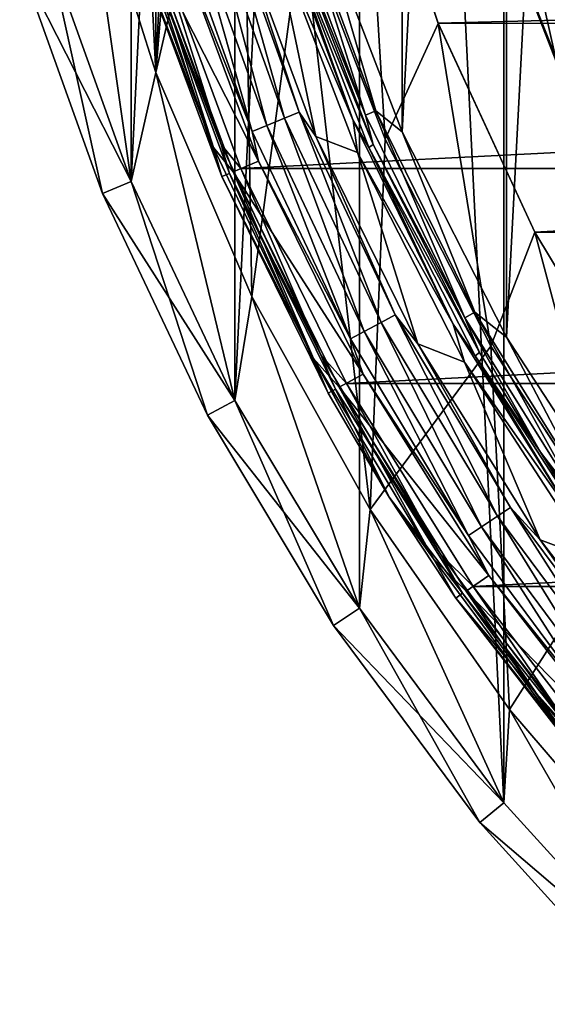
# Model space of a CAD drawing. Header units: millimetres. Extents: x -40 to 40, y -40 to 40.
# Tile 2 of 192: x -38.3 to -29.8, y -28.3 to -12.5. Entities that reach past the tile are written whole.
import ezdxf

# ---------------------------------------------------------------- set-up
doc = ezdxf.new("R2010")
doc.units = ezdxf.units.MM
doc.header["$LTSCALE"] = 8.749007
for name, color, linetype in [('1', 7, 'CONTINUOUS'), ('10', 7, 'CONTINUOUS'), ('104', 7, 'CONTINUOUS'), ('105', 7, 'CONTINUOUS'), ('106', 7, 'CONTINUOUS'), ('109', 7, 'CONTINUOUS'), ('11', 7, 'CONTINUOUS'), ('13', 7, 'CONTINUOUS'), ('14', 7, 'CONTINUOUS'), ('15', 7, 'CONTINUOUS'), ('16', 7, 'CONTINUOUS'), ('3', 7, 'CONTINUOUS'), ('38', 7, 'CONTINUOUS'), ('39', 7, 'CONTINUOUS'), ('4', 7, 'CONTINUOUS'), ('41', 7, 'CONTINUOUS'), ('42', 7, 'CONTINUOUS'), ('46', 7, 'CONTINUOUS'), ('47', 7, 'CONTINUOUS'), ('48', 7, 'CONTINUOUS'), ('60', 7, 'CONTINUOUS'), ('61', 7, 'CONTINUOUS'), ('62', 7, 'CONTINUOUS'), ('63', 7, 'CONTINUOUS'), ('7', 7, 'CONTINUOUS'), ('8', 7, 'CONTINUOUS')]:
    doc.layers.add(name, color=color, linetype=linetype)

msp = doc.modelspace()

# ---------------------------------------------------------------- linework, layer by layer
at = {"layer": '1', "linetype": 'CONTINUOUS'}
for points in [[(-27.931, 27.931), (-30.534, 25.058), (-27.931, -27.931), (-27.931, 27.931)], [(-30.534, 25.058), (-32.843, 21.944), (-30.534, -25.058), (-30.534, 25.058)], [(-27.931, -27.931), (-30.534, 25.058), (-30.534, -25.058), (-27.931, -27.931)], [(-32.843, -21.945), (-32.843, 21.944), (-34.836, -18.62), (-32.843, -21.945)], [(-32.843, 21.944), (-34.836, 18.62), (-34.836, -18.62), (-32.843, 21.944)], [(-30.534, -25.058), (-32.843, 21.944), (-32.843, -21.945), (-30.534, -25.058)], [(-34.836, -18.62), (-34.836, 18.62), (-36.493, -15.117), (-34.836, -18.62)], [(-34.836, 18.62), (-36.493, 15.116), (-36.493, -15.117), (-34.836, 18.62)], [(-36.493, -15.117), (-36.493, 15.116), (-37.799, -11.467), (-36.493, -15.117)]]:
    msp.add_3dface(points, dxfattribs=at)
at = {"layer": '10', "linetype": 'CONTINUOUS'}
for points in [[(-36.103, -13.372, -4), (-37.271, -9.651, -15), (-37.271, -9.65, -4), (-36.103, -13.372, -4)], [(-36.103, -13.372, -15), (-37.271, -9.651, -15), (-36.103, -13.372, -4), (-36.103, -13.372, -15)], [(-34.565, -16.955, -4), (-36.103, -13.372, -15), (-36.103, -13.372, -4), (-34.565, -16.955, -4)], [(-34.565, -16.956, -15), (-36.103, -13.372, -15), (-34.565, -16.955, -4), (-34.565, -16.956, -15)], [(-32.673, -20.365, -4), (-34.565, -16.956, -15), (-34.565, -16.955, -4), (-32.673, -20.365, -4)], [(-32.672, -20.366, -15), (-34.565, -16.956, -15), (-32.673, -20.365, -4), (-32.672, -20.366, -15)], [(-30.445, -23.566, -4), (-32.672, -20.366, -15), (-32.673, -20.365, -4), (-30.445, -23.566, -4)], [(-30.445, -23.567, -15), (-32.672, -20.366, -15), (-30.445, -23.566, -4), (-30.445, -23.567, -15)], [(-27.905, -26.525, -4), (-30.445, -23.567, -15), (-30.445, -23.566, -4), (-27.905, -26.525, -4)], [(-27.904, -26.525, -15), (-30.445, -23.567, -15), (-27.905, -26.525, -4), (-27.904, -26.525, -15)]]:
    msp.add_3dface(points, dxfattribs=at)
at = {"layer": '104', "linetype": 'CONTINUOUS'}
for points in [[(29.233, -13.016, -730), (30.434, -9.889, -730), (-30.433, -9.89, -730), (29.233, -13.016, -730)], [(-29.233, -13.016, -730), (29.233, -13.016, -730), (-30.433, -9.89, -730), (-29.233, -13.016, -730)]]:
    msp.add_3dface(points, dxfattribs=at)
at = {"layer": '105', "linetype": 'CONTINUOUS'}
for points in [[(-29.69, -13.219, -730.5), (-30.433, -9.89, -730), (-30.909, -10.043, -730.5), (-29.69, -13.219, -730.5)], [(-29.233, -13.016, -730), (-30.433, -9.89, -730), (-29.69, -13.219, -730.5), (-29.233, -13.016, -730)]]:
    msp.add_3dface(points, dxfattribs=at)
at = {"layer": '106', "linetype": 'CONTINUOUS'}
for points in [[(-29.69, -13.219, -730.5), (-30.909, -10.043, -730.5), (-30.798, -10.378, -733), (-29.69, -13.219, -730.5)], [(-29.496, -13.647, -733), (-29.69, -13.219, -730.5), (-30.798, -10.378, -733), (-29.496, -13.647, -733)]]:
    msp.add_3dface(points, dxfattribs=at)
at = {"layer": '109', "linetype": 'CONTINUOUS'}
msp.add_3dface([(-29.496, -13.647, -733), (-30.798, -10.378, -733), (-0.988, -10.654, -733), (-29.496, -13.647, -733)], dxfattribs=at)
at = {"layer": '11', "linetype": 'CONTINUOUS'}
for points in [[(-36.103, -13.372, -4), (-37.271, 9.651, -4), (-36.103, 13.372, -4), (-36.103, -13.372, -4)], [(-36.103, -13.372, -4), (-36.103, 13.372, -4), (-35.5, 0, -4), (-36.103, -13.372, -4)], [(-36.103, -13.372, -4), (-37.271, -9.65, -4), (-37.271, 9.651, -4), (-36.103, -13.372, -4)], [(-35.306, -3.711, -4), (-36.103, -13.372, -4), (-35.5, 0, -4), (-35.306, -3.711, -4)], [(-34.724, -7.381, -4), (-36.103, -13.372, -4), (-35.306, -3.711, -4), (-34.724, -7.381, -4)], [(-34.565, -16.955, -4), (-36.103, -13.372, -4), (-34.724, -7.381, -4), (-34.565, -16.955, -4)], [(-33.763, -10.97, -4), (-34.565, -16.955, -4), (-34.724, -7.381, -4), (-33.763, -10.97, -4)], [(-32.673, -20.365, -4), (-34.565, -16.955, -4), (-33.763, -10.97, -4), (-32.673, -20.365, -4)], [(-32.431, -14.438, -4), (-32.673, -20.365, -4), (-33.763, -10.97, -4), (-32.431, -14.438, -4)], [(-30.744, -17.749, -4), (-32.673, -20.365, -4), (-32.431, -14.438, -4), (-30.744, -17.749, -4)], [(-30.445, -23.566, -4), (-32.673, -20.365, -4), (-30.744, -17.749, -4), (-30.445, -23.566, -4)], [(-28.72, -20.866, -4), (-30.445, -23.566, -4), (-30.744, -17.749, -4), (-28.72, -20.866, -4)], [(-27.905, -26.525, -4), (-30.445, -23.566, -4), (-28.72, -20.866, -4), (-27.905, -26.525, -4)]]:
    msp.add_3dface(points, dxfattribs=at)
at = {"layer": '13', "linetype": 'CONTINUOUS'}
for points in [[(-32.431, -14.438, -6.5), (-33.763, -10.97, -4), (-33.763, -10.969, -6.5), (-32.431, -14.438, -6.5)], [(-32.431, -14.438, -4), (-33.763, -10.97, -4), (-32.431, -14.438, -6.5), (-32.431, -14.438, -4)], [(-30.745, -17.749, -6.5), (-32.431, -14.438, -4), (-32.431, -14.438, -6.5), (-30.745, -17.749, -6.5)], [(-30.744, -17.749, -4), (-32.431, -14.438, -4), (-30.745, -17.749, -6.5), (-30.744, -17.749, -4)], [(-28.721, -20.865, -6.5), (-30.744, -17.749, -4), (-30.745, -17.749, -6.5), (-28.721, -20.865, -6.5)], [(-28.72, -20.866, -4), (-30.744, -17.749, -4), (-28.721, -20.865, -6.5), (-28.72, -20.866, -4)]]:
    msp.add_3dface(points, dxfattribs=at)
at = {"layer": '14', "linetype": 'CONTINUOUS'}
for points in [[(-32.431, -14.438, -6.5), (-33.763, -10.969, -6.5), (-32.761, -9.095, -6.5), (-32.431, -14.438, -6.5)], [(-31.586, -12.584, -6.5), (-32.431, -14.438, -6.5), (-32.761, -9.095, -6.5), (-31.586, -12.584, -6.5)], [(-30.745, -17.749, -6.5), (-32.431, -14.438, -6.5), (-31.586, -12.584, -6.5), (-30.745, -17.749, -6.5)], [(-30.04, -15.925, -6.5), (-30.745, -17.749, -6.5), (-31.586, -12.584, -6.5), (-30.04, -15.925, -6.5)], [(-28.721, -20.865, -6.5), (-30.745, -17.749, -6.5), (-30.04, -15.925, -6.5), (-28.721, -20.865, -6.5)], [(-28.142, -19.08, -6.5), (-28.721, -20.865, -6.5), (-30.04, -15.925, -6.5), (-28.142, -19.08, -6.5)]]:
    msp.add_3dface(points, dxfattribs=at)
at = {"layer": '15', "linetype": 'CONTINUOUS'}
for points in [[(-31.586, -12.583, -3.5), (-32.761, -9.095, -6.5), (-32.761, -9.094, -3.5), (-31.586, -12.583, -3.5)], [(-31.586, -12.584, -6.5), (-32.761, -9.095, -6.5), (-31.586, -12.583, -3.5), (-31.586, -12.584, -6.5)], [(-30.04, -15.924, -3.5), (-31.586, -12.584, -6.5), (-31.586, -12.583, -3.5), (-30.04, -15.924, -3.5)], [(-30.04, -15.925, -6.5), (-31.586, -12.584, -6.5), (-30.04, -15.924, -3.5), (-30.04, -15.925, -6.5)], [(-28.142, -19.079, -3.5), (-30.04, -15.925, -6.5), (-30.04, -15.924, -3.5), (-28.142, -19.079, -3.5)], [(-28.142, -19.08, -6.5), (-30.04, -15.925, -6.5), (-28.142, -19.079, -3.5), (-28.142, -19.08, -6.5)]]:
    msp.add_3dface(points, dxfattribs=at)
at = {"layer": '16', "linetype": 'CONTINUOUS'}
for points in [[(-31.586, -12.583, -3.5), (-32.761, -9.094, -3.5), (-5, -11.91, -3.5), (-31.586, -12.583, -3.5)], [(31.586, -12.584, -3.5), (-31.586, -12.583, -3.5), (-5, -11.91, -3.5), (31.586, -12.584, -3.5)], [(-30.04, -15.924, -3.5), (-31.586, -12.583, -3.5), (31.586, -12.584, -3.5), (-30.04, -15.924, -3.5)], [(30.04, -15.925, -3.5), (-30.04, -15.924, -3.5), (31.586, -12.584, -3.5), (30.04, -15.925, -3.5)], [(-28.142, -19.079, -3.5), (-30.04, -15.924, -3.5), (30.04, -15.925, -3.5), (-28.142, -19.079, -3.5)]]:
    msp.add_3dface(points, dxfattribs=at)
at = {"layer": '3', "linetype": 'CONTINUOUS'}
for points in [[(-36.955, -15.307, -0.5), (-37.799, -11.467), (-38.278, -11.611, -0.5), (-36.955, -15.307, -0.5)], [(-36.493, -15.117), (-37.799, -11.467), (-36.955, -15.307, -0.5), (-36.493, -15.117)], [(-35.277, -18.856, -0.5), (-36.493, -15.117), (-36.955, -15.307, -0.5), (-35.277, -18.856, -0.5)], [(-34.836, -18.62), (-36.493, -15.117), (-35.277, -18.856, -0.5), (-34.836, -18.62)], [(-33.259, -22.223, -0.5), (-34.836, -18.62), (-35.277, -18.856, -0.5), (-33.259, -22.223, -0.5)], [(-32.843, -21.945), (-34.836, -18.62), (-33.259, -22.223, -0.5), (-32.843, -21.945)], [(-30.92, -25.376, -0.5), (-32.843, -21.945), (-33.259, -22.223, -0.5), (-30.92, -25.376, -0.5)], [(-30.534, -25.058), (-32.843, -21.945), (-30.92, -25.376, -0.5), (-30.534, -25.058)], [(-27.931, -27.931), (-30.534, -25.058), (-30.92, -25.376, -0.5), (-27.931, -27.931)], [(-28.284, -28.284, -0.5), (-27.931, -27.931), (-30.92, -25.376, -0.5), (-28.284, -28.284, -0.5)]]:
    msp.add_3dface(points, dxfattribs=at)
at = {"layer": '38', "linetype": 'CONTINUOUS'}
for points in [[(-34.826, -10.928, -6), (-33.541, -14.395, -6), (-34.226, -11.136, -6), (-34.826, -10.928, -6)], [(-34.226, -11.136, -6), (-33.541, -14.395, -6), (-32.875, -14.652, -6), (-34.226, -11.136, -6)], [(-33.541, -14.395, -6), (-31.913, -17.715, -6), (-32.875, -14.652, -6), (-33.541, -14.395, -6)], [(-32.875, -14.652, -6), (-31.913, -17.715, -6), (-31.164, -18.008, -6), (-32.875, -14.652, -6)], [(-31.913, -17.715, -6), (-29.957, -20.852, -6), (-31.164, -18.008, -6), (-31.913, -17.715, -6)], [(-31.164, -18.008, -6), (-29.957, -20.852, -6), (-29.111, -21.166, -6), (-31.164, -18.008, -6)], [(-29.957, -20.852, -6), (-27.694, -23.776, -6), (-29.111, -21.166, -6), (-29.957, -20.852, -6)]]:
    msp.add_3dface(points, dxfattribs=at)
at = {"layer": '39', "linetype": 'CONTINUOUS'}
for points in [[(-34.327, -14.219, -5.525), (-35.259, -10.696, -5.524), (-35.555, -10.786, -5.525), (-34.327, -14.219, -5.525)], [(-34.041, -14.1, -5.524), (-35.02, -10.623, -5.706), (-35.259, -10.696, -5.524), (-34.041, -14.1, -5.524)], [(-34.041, -14.1, -5.524), (-35.259, -10.696, -5.524), (-34.327, -14.219, -5.525), (-34.041, -14.1, -5.524)], [(-33.81, -14.004, -5.706), (-35.02, -10.623, -5.706), (-34.041, -14.1, -5.524), (-33.81, -14.004, -5.706)], [(-33.81, -14.004, -5.706), (-34.826, -10.928, -6), (-35.02, -10.623, -5.706), (-33.81, -14.004, -5.706)], [(-34.558, -14.314, -5.707), (-35.555, -10.786, -5.525), (-35.794, -10.858, -5.707), (-34.558, -14.314, -5.707)], [(-34.558, -14.314, -5.707), (-35.794, -10.858, -5.707), (-35.78, -11.227, -6), (-34.558, -14.314, -5.707)], [(-34.327, -14.219, -5.525), (-35.555, -10.786, -5.525), (-34.558, -14.314, -5.707), (-34.327, -14.219, -5.525)], [(-33.541, -14.395, -6), (-34.826, -10.928, -6), (-33.81, -14.004, -5.706), (-33.541, -14.395, -6)], [(-34.461, -14.789, -6), (-34.558, -14.314, -5.707), (-35.78, -11.227, -6), (-34.461, -14.789, -6)], [(-32.495, -17.369, -5.524), (-33.81, -14.004, -5.706), (-34.041, -14.1, -5.524), (-32.495, -17.369, -5.524)], [(-32.274, -17.251, -5.706), (-33.81, -14.004, -5.706), (-32.495, -17.369, -5.524), (-32.274, -17.251, -5.706)], [(-32.274, -17.251, -5.706), (-33.541, -14.395, -6), (-33.81, -14.004, -5.706), (-32.274, -17.251, -5.706)], [(-32.768, -17.515, -5.525), (-34.041, -14.1, -5.524), (-34.327, -14.219, -5.525), (-32.768, -17.515, -5.525)], [(-32.495, -17.369, -5.524), (-34.041, -14.1, -5.524), (-32.768, -17.515, -5.525), (-32.495, -17.369, -5.524)], [(-32.988, -17.633, -5.707), (-34.327, -14.219, -5.525), (-34.558, -14.314, -5.707), (-32.988, -17.633, -5.707)], [(-32.988, -17.633, -5.707), (-34.558, -14.314, -5.707), (-34.461, -14.789, -6), (-32.988, -17.633, -5.707)], [(-32.768, -17.515, -5.525), (-34.327, -14.219, -5.525), (-32.988, -17.633, -5.707), (-32.768, -17.515, -5.525)], [(-31.913, -17.715, -6), (-33.541, -14.395, -6), (-32.274, -17.251, -5.706), (-31.913, -17.715, -6)], [(-32.787, -18.2, -6), (-32.988, -17.633, -5.707), (-34.461, -14.789, -6), (-32.787, -18.2, -6)], [(-30.636, -20.47, -5.524), (-32.274, -17.251, -5.706), (-32.495, -17.369, -5.524), (-30.636, -20.47, -5.524)], [(-30.428, -20.331, -5.706), (-32.274, -17.251, -5.706), (-30.636, -20.47, -5.524), (-30.428, -20.331, -5.706)], [(-30.428, -20.331, -5.706), (-31.913, -17.715, -6), (-32.274, -17.251, -5.706), (-30.428, -20.331, -5.706)], [(-30.893, -20.642, -5.525), (-32.495, -17.369, -5.524), (-32.768, -17.515, -5.525), (-30.893, -20.642, -5.525)], [(-30.636, -20.47, -5.524), (-32.495, -17.369, -5.524), (-30.893, -20.642, -5.525), (-30.636, -20.47, -5.524)], [(-31.101, -20.781, -5.707), (-32.768, -17.515, -5.525), (-32.988, -17.633, -5.707), (-31.101, -20.781, -5.707)], [(-31.101, -20.781, -5.707), (-32.988, -17.633, -5.707), (-32.787, -18.2, -6), (-31.101, -20.781, -5.707)], [(-30.893, -20.642, -5.525), (-32.768, -17.515, -5.525), (-31.101, -20.781, -5.707), (-30.893, -20.642, -5.525)], [(-29.957, -20.852, -6), (-31.913, -17.715, -6), (-30.428, -20.331, -5.706), (-29.957, -20.852, -6)], [(-30.778, -21.423, -6), (-31.101, -20.781, -5.707), (-32.787, -18.2, -6), (-30.778, -21.423, -6)], [(-28.721, -23.571, -5.525), (-30.636, -20.47, -5.524), (-30.893, -20.642, -5.525), (-28.721, -23.571, -5.525)], [(-28.482, -23.375, -5.524), (-30.428, -20.331, -5.706), (-30.636, -20.47, -5.524), (-28.482, -23.375, -5.524)], [(-28.482, -23.375, -5.524), (-30.636, -20.47, -5.524), (-28.721, -23.571, -5.525), (-28.482, -23.375, -5.524)], [(-28.289, -23.216, -5.706), (-30.428, -20.331, -5.706), (-28.482, -23.375, -5.524), (-28.289, -23.216, -5.706)], [(-28.289, -23.216, -5.706), (-29.957, -20.852, -6), (-30.428, -20.331, -5.706), (-28.289, -23.216, -5.706)], [(-28.915, -23.73, -5.707), (-30.893, -20.642, -5.525), (-31.101, -20.781, -5.707), (-28.915, -23.73, -5.707)], [(-28.721, -23.571, -5.525), (-30.893, -20.642, -5.525), (-28.915, -23.73, -5.707), (-28.721, -23.571, -5.525)], [(-28.915, -23.73, -5.707), (-31.101, -20.781, -5.707), (-30.778, -21.423, -6), (-28.915, -23.73, -5.707)], [(-27.694, -23.776, -6), (-29.957, -20.852, -6), (-28.289, -23.216, -5.706), (-27.694, -23.776, -6)], [(-28.453, -24.427, -6), (-28.915, -23.73, -5.707), (-30.778, -21.423, -6), (-28.453, -24.427, -6)]]:
    msp.add_3dface(points, dxfattribs=at)
at = {"layer": '4', "linetype": 'CONTINUOUS'}
for points in [[(-36.955, -15.307, -0.5), (-38.278, -11.611, -0.5), (-36.955, -15.307, -14.5), (-36.955, -15.307, -0.5)], [(-36.955, -15.307, -14.5), (-38.278, -11.611, -0.5), (-38.278, -11.611, -14.5), (-36.955, -15.307, -14.5)], [(-35.277, -18.856, -0.5), (-36.955, -15.307, -0.5), (-35.277, -18.856, -14.5), (-35.277, -18.856, -0.5)], [(-35.277, -18.856, -14.5), (-36.955, -15.307, -0.5), (-36.955, -15.307, -14.5), (-35.277, -18.856, -14.5)], [(-33.259, -22.223, -0.5), (-35.277, -18.856, -0.5), (-33.259, -22.223, -14.5), (-33.259, -22.223, -0.5)], [(-33.259, -22.223, -14.5), (-35.277, -18.856, -0.5), (-35.277, -18.856, -14.5), (-33.259, -22.223, -14.5)], [(-30.92, -25.376, -0.5), (-33.259, -22.223, -0.5), (-30.92, -25.376, -14.5), (-30.92, -25.376, -0.5)], [(-30.92, -25.376, -14.5), (-33.259, -22.223, -0.5), (-33.259, -22.223, -14.5), (-30.92, -25.376, -14.5)], [(-28.284, -28.284, -0.5), (-30.92, -25.376, -0.5), (-28.284, -28.284, -14.5), (-28.284, -28.284, -0.5)], [(-28.284, -28.284, -14.5), (-30.92, -25.376, -0.5), (-30.92, -25.376, -14.5), (-28.284, -28.284, -14.5)]]:
    msp.add_3dface(points, dxfattribs=at)
at = {"layer": '41', "linetype": 'CONTINUOUS'}
for points in [[(-34.461, -14.789, -6), (-35.78, -11.227, -6), (-36.197, -11.356, -6), (-34.461, -14.789, -6)], [(-34.862, -14.959, -6), (-34.461, -14.789, -6), (-36.197, -11.356, -6), (-34.862, -14.959, -6)], [(-32.787, -18.2, -6), (-34.461, -14.789, -6), (-34.862, -14.959, -6), (-32.787, -18.2, -6)], [(-33.17, -18.409, -6), (-32.787, -18.2, -6), (-34.862, -14.959, -6), (-33.17, -18.409, -6)], [(-30.778, -21.423, -6), (-32.787, -18.2, -6), (-33.17, -18.409, -6), (-30.778, -21.423, -6)], [(-31.138, -21.669, -6), (-30.778, -21.423, -6), (-33.17, -18.409, -6), (-31.138, -21.669, -6)], [(-28.453, -24.427, -6), (-30.778, -21.423, -6), (-31.138, -21.669, -6), (-28.453, -24.427, -6)], [(-28.787, -24.708, -6), (-28.453, -24.427, -6), (-31.138, -21.669, -6), (-28.787, -24.708, -6)]]:
    msp.add_3dface(points, dxfattribs=at)
at = {"layer": '42', "linetype": 'CONTINUOUS'}
for points in [[(-35.18, -14.572, -6.06), (-36.197, -11.356, -6), (-36.439, -11.054, -6.06), (-35.18, -14.572, -6.06)], [(-35.18, -14.572, -6.06), (-36.439, -11.054, -6.06), (-36.388, -11.413, -6.203), (-35.18, -14.572, -6.06)], [(-35.047, -15.035, -6.203), (-35.18, -14.572, -6.06), (-36.388, -11.413, -6.203), (-35.047, -15.035, -6.203)], [(-34.862, -14.959, -6), (-36.197, -11.356, -6), (-35.18, -14.572, -6.06), (-34.862, -14.959, -6)], [(-33.582, -17.95, -6.06), (-34.862, -14.959, -6), (-35.18, -14.572, -6.06), (-33.582, -17.95, -6.06)], [(-33.582, -17.95, -6.06), (-35.18, -14.572, -6.06), (-35.047, -15.035, -6.203), (-33.582, -17.95, -6.06)], [(-33.17, -18.409, -6), (-34.862, -14.959, -6), (-33.582, -17.95, -6.06), (-33.17, -18.409, -6)], [(-33.347, -18.503, -6.203), (-33.582, -17.95, -6.06), (-35.047, -15.035, -6.203), (-33.347, -18.503, -6.203)], [(-31.661, -21.155, -6.06), (-33.17, -18.409, -6), (-33.582, -17.95, -6.06), (-31.661, -21.155, -6.06)], [(-31.661, -21.155, -6.06), (-33.582, -17.95, -6.06), (-32.367, -20.168, -6.203), (-31.661, -21.155, -6.06)], [(-32.367, -20.168, -6.203), (-33.582, -17.95, -6.06), (-33.347, -18.503, -6.203), (-32.367, -20.168, -6.203)], [(-31.138, -21.669, -6), (-33.17, -18.409, -6), (-31.661, -21.155, -6.06), (-31.138, -21.669, -6)], [(-31.303, -21.783, -6.203), (-31.661, -21.155, -6.06), (-32.367, -20.168, -6.203), (-31.303, -21.783, -6.203)], [(-29.435, -24.157, -6.06), (-31.138, -21.669, -6), (-31.661, -21.155, -6.06), (-29.435, -24.157, -6.06)], [(-29.435, -24.157, -6.06), (-31.661, -21.155, -6.06), (-31.303, -21.783, -6.203), (-29.435, -24.157, -6.06)], [(-28.787, -24.708, -6), (-31.138, -21.669, -6), (-29.435, -24.157, -6.06), (-28.787, -24.708, -6)], [(-28.939, -24.837, -6.203), (-29.435, -24.157, -6.06), (-31.303, -21.783, -6.203), (-28.939, -24.837, -6.203)]]:
    msp.add_3dface(points, dxfattribs=at)
at = {"layer": '46', "linetype": 'CONTINUOUS'}
for points in [[(-35.055, -14.52, -13.943), (-36.31, -11.014, -13.943), (-36.069, -11.318, -14), (-35.055, -14.52, -13.943)], [(-35.055, -14.52, -13.943), (-36.261, -11.375, -13.803), (-36.31, -11.014, -13.943), (-35.055, -14.52, -13.943)], [(-34.739, -14.909, -14), (-35.055, -14.52, -13.943), (-36.069, -11.318, -14), (-34.739, -14.909, -14)], [(-34.925, -14.984, -13.803), (-36.261, -11.375, -13.803), (-35.055, -14.52, -13.943), (-34.925, -14.984, -13.803)], [(-33.463, -17.887, -13.943), (-35.055, -14.52, -13.943), (-34.739, -14.909, -14), (-33.463, -17.887, -13.943)], [(-33.463, -17.887, -13.943), (-34.925, -14.984, -13.803), (-35.055, -14.52, -13.943), (-33.463, -17.887, -13.943)], [(-33.053, -18.347, -14), (-33.463, -17.887, -13.943), (-34.739, -14.909, -14), (-33.053, -18.347, -14)], [(-33.23, -18.439, -13.803), (-34.925, -14.984, -13.803), (-33.463, -17.887, -13.943), (-33.23, -18.439, -13.803)], [(-31.549, -21.08, -13.943), (-33.463, -17.887, -13.943), (-33.053, -18.347, -14), (-31.549, -21.08, -13.943)], [(-31.549, -21.08, -13.943), (-33.23, -18.439, -13.803), (-33.463, -17.887, -13.943), (-31.549, -21.08, -13.943)], [(-31.027, -21.596, -14), (-31.549, -21.08, -13.943), (-33.053, -18.347, -14), (-31.027, -21.596, -14)], [(-31.195, -21.706, -13.803), (-33.23, -18.439, -13.803), (-31.549, -21.08, -13.943), (-31.195, -21.706, -13.803)], [(-29.331, -24.071, -13.943), (-31.549, -21.08, -13.943), (-31.027, -21.596, -14), (-29.331, -24.071, -13.943)], [(-29.331, -24.071, -13.943), (-31.195, -21.706, -13.803), (-31.549, -21.08, -13.943), (-29.331, -24.071, -13.943)], [(-30.055, -23.259, -13.803), (-31.195, -21.706, -13.803), (-29.331, -24.071, -13.943), (-30.055, -23.259, -13.803)], [(-28.683, -24.625, -14), (-29.331, -24.071, -13.943), (-31.027, -21.596, -14), (-28.683, -24.625, -14)], [(-28.838, -24.752, -13.803), (-30.055, -23.259, -13.803), (-29.331, -24.071, -13.943), (-28.838, -24.752, -13.803)]]:
    msp.add_3dface(points, dxfattribs=at)
at = {"layer": '47', "linetype": 'CONTINUOUS'}
for points in [[(-35.047, -15.035, -6.203), (-36.388, -11.413, -6.203), (-36.261, -11.375, -13.803), (-35.047, -15.035, -6.203)], [(-35.047, -15.035, -6.203), (-36.261, -11.375, -13.803), (-34.925, -14.984, -13.803), (-35.047, -15.035, -6.203)], [(-33.347, -18.503, -6.203), (-35.047, -15.035, -6.203), (-34.925, -14.984, -13.803), (-33.347, -18.503, -6.203)], [(-33.347, -18.503, -6.203), (-34.925, -14.984, -13.803), (-33.23, -18.439, -13.803), (-33.347, -18.503, -6.203)], [(-32.367, -20.168, -6.203), (-33.347, -18.503, -6.203), (-33.23, -18.439, -13.803), (-32.367, -20.168, -6.203)], [(-32.367, -20.168, -6.203), (-33.23, -18.439, -13.803), (-31.195, -21.706, -13.803), (-32.367, -20.168, -6.203)], [(-31.303, -21.783, -6.203), (-32.367, -20.168, -6.203), (-31.195, -21.706, -13.803), (-31.303, -21.783, -6.203)], [(-31.303, -21.783, -6.203), (-31.195, -21.706, -13.803), (-30.055, -23.259, -13.803), (-31.303, -21.783, -6.203)], [(-28.939, -24.837, -6.203), (-31.303, -21.783, -6.203), (-30.055, -23.259, -13.803), (-28.939, -24.837, -6.203)], [(-28.939, -24.837, -6.203), (-30.055, -23.259, -13.803), (-28.838, -24.752, -13.803), (-28.939, -24.837, -6.203)]]:
    msp.add_3dface(points, dxfattribs=at)
at = {"layer": '48', "linetype": 'CONTINUOUS'}
for points in [[(36.069, -11.318, -14), (-34.739, -14.909, -14), (-36.069, -11.318, -14), (36.069, -11.318, -14)], [(36.069, -11.318, -14), (34.739, -14.909, -14), (-34.739, -14.909, -14), (36.069, -11.318, -14)], [(34.739, -14.909, -14), (-33.053, -18.347, -14), (-34.739, -14.909, -14), (34.739, -14.909, -14)], [(34.739, -14.909, -14), (33.052, -18.348, -14), (-33.053, -18.347, -14), (34.739, -14.909, -14)], [(33.052, -18.348, -14), (-31.027, -21.596, -14), (-33.053, -18.347, -14), (33.052, -18.348, -14)], [(33.052, -18.348, -14), (31.027, -21.597, -14), (-31.027, -21.596, -14), (33.052, -18.348, -14)], [(31.027, -21.597, -14), (-28.683, -24.625, -14), (-31.027, -21.596, -14), (31.027, -21.597, -14)]]:
    msp.add_3dface(points, dxfattribs=at)
at = {"layer": '60', "linetype": 'CONTINUOUS'}
for points in [[(-30.491, 17.605, -11.5), (-30.491, -17.606, -11.5), (-28.484, 20.696, -11.5), (-30.491, 17.605, -11.5)], [(-30.491, -17.606, -11.5), (-28.484, -20.696, -11.5), (-28.484, 20.696, -11.5), (-30.491, -17.606, -11.5)], [(-32.164, 14.322, -11.5), (-32.164, -14.322, -11.5), (-30.491, 17.605, -11.5), (-32.164, 14.322, -11.5)], [(-32.164, -14.322, -11.5), (-30.491, -17.606, -11.5), (-30.491, 17.605, -11.5), (-32.164, -14.322, -11.5)], [(-33.485, -10.882, -11.5), (-32.164, -14.322, -11.5), (-32.164, 14.322, -11.5), (-33.485, -10.882, -11.5)]]:
    msp.add_3dface(points, dxfattribs=at)
at = {"layer": '61', "linetype": 'CONTINUOUS'}
for points in [[(-34.004, -10.669, -11.255), (-32.75, -14.054, -11.255), (-33.83, -10.614, -11.435), (-34.004, -10.669, -11.255)], [(-34.004, -10.669, -11.255), (-33.962, -11.032, -11.009), (-32.75, -14.054, -11.255), (-34.004, -10.669, -11.255)], [(-33.485, -10.882, -11.5), (-33.83, -10.614, -11.435), (-32.582, -13.982, -11.435), (-33.485, -10.882, -11.5)], [(-33.83, -10.614, -11.435), (-32.75, -14.054, -11.255), (-32.582, -13.982, -11.435), (-33.83, -10.614, -11.435)], [(-32.164, -14.322, -11.5), (-33.485, -10.882, -11.5), (-32.582, -13.982, -11.435), (-32.164, -14.322, -11.5)], [(-33.962, -11.032, -11.009), (-32.623, -14.521, -11.009), (-32.75, -14.054, -11.255), (-33.962, -11.032, -11.009)], [(-32.75, -14.054, -11.255), (-31.161, -17.296, -11.255), (-32.582, -13.982, -11.435), (-32.75, -14.054, -11.255)], [(-32.164, -14.322, -11.5), (-32.582, -13.982, -11.435), (-31.001, -17.207, -11.435), (-32.164, -14.322, -11.5)], [(-32.582, -13.982, -11.435), (-31.161, -17.296, -11.255), (-31.001, -17.207, -11.435), (-32.582, -13.982, -11.435)], [(-32.75, -14.054, -11.255), (-32.623, -14.521, -11.009), (-31.161, -17.296, -11.255), (-32.75, -14.054, -11.255)], [(-30.491, -17.606, -11.5), (-32.164, -14.322, -11.5), (-31.001, -17.207, -11.435), (-30.491, -17.606, -11.5)], [(-32.623, -14.521, -11.009), (-30.927, -17.851, -11.009), (-31.161, -17.296, -11.255), (-32.623, -14.521, -11.009)], [(-31.161, -17.296, -11.255), (-29.251, -20.359, -11.255), (-31.001, -17.207, -11.435), (-31.161, -17.296, -11.255)], [(-31.161, -17.296, -11.255), (-29.95, -19.445, -11.009), (-29.251, -20.359, -11.255), (-31.161, -17.296, -11.255)], [(-30.927, -17.851, -11.009), (-29.95, -19.445, -11.009), (-31.161, -17.296, -11.255), (-30.927, -17.851, -11.009)], [(-30.491, -17.606, -11.5), (-31.001, -17.207, -11.435), (-29.101, -20.255, -11.435), (-30.491, -17.606, -11.5)], [(-31.001, -17.207, -11.435), (-29.251, -20.359, -11.255), (-29.101, -20.255, -11.435), (-31.001, -17.207, -11.435)], [(-28.484, -20.696, -11.5), (-30.491, -17.606, -11.5), (-29.101, -20.255, -11.435), (-28.484, -20.696, -11.5)], [(-29.95, -19.445, -11.009), (-28.89, -20.987, -11.009), (-29.251, -20.359, -11.255), (-29.95, -19.445, -11.009)]]:
    msp.add_3dface(points, dxfattribs=at)
at = {"layer": '62', "linetype": 'CONTINUOUS'}
for points in [[(-32.623, -14.521, -11.009), (-33.962, -11.032, -11.009), (-34.037, -11.073, -6.197), (-32.623, -14.521, -11.009)], [(-32.693, -14.569, -6.197), (-32.623, -14.521, -11.009), (-34.037, -11.073, -6.197), (-32.693, -14.569, -6.197)], [(-30.927, -17.851, -11.009), (-32.623, -14.521, -11.009), (-32.693, -14.569, -6.197), (-30.927, -17.851, -11.009)], [(-30.992, -17.906, -6.197), (-30.927, -17.851, -11.009), (-32.693, -14.569, -6.197), (-30.992, -17.906, -6.197)], [(-29.95, -19.445, -11.009), (-30.927, -17.851, -11.009), (-30.992, -17.906, -6.197), (-29.95, -19.445, -11.009)], [(-28.951, -21.047, -6.197), (-29.95, -19.445, -11.009), (-30.992, -17.906, -6.197), (-28.951, -21.047, -6.197)], [(-28.89, -20.987, -11.009), (-29.95, -19.445, -11.009), (-28.951, -21.047, -6.197), (-28.89, -20.987, -11.009)]]:
    msp.add_3dface(points, dxfattribs=at)
at = {"layer": '63', "linetype": 'CONTINUOUS'}
for points in [[(-34.208, -10.733, -6.057), (-34.226, -11.136, -6), (-32.947, -14.139, -6.057), (-34.208, -10.733, -6.057)], [(-34.037, -11.073, -6.197), (-34.208, -10.733, -6.057), (-32.947, -14.139, -6.057), (-34.037, -11.073, -6.197)], [(-34.226, -11.136, -6), (-32.875, -14.652, -6), (-32.947, -14.139, -6.057), (-34.226, -11.136, -6)], [(-32.693, -14.569, -6.197), (-34.037, -11.073, -6.197), (-32.947, -14.139, -6.057), (-32.693, -14.569, -6.197)], [(-32.947, -14.139, -6.057), (-32.875, -14.652, -6), (-31.347, -17.399, -6.057), (-32.947, -14.139, -6.057)], [(-32.693, -14.569, -6.197), (-32.947, -14.139, -6.057), (-31.347, -17.399, -6.057), (-32.693, -14.569, -6.197)], [(-32.875, -14.652, -6), (-31.164, -18.008, -6), (-31.347, -17.399, -6.057), (-32.875, -14.652, -6)], [(-30.992, -17.906, -6.197), (-32.693, -14.569, -6.197), (-31.347, -17.399, -6.057), (-30.992, -17.906, -6.197)], [(-31.347, -17.399, -6.057), (-31.164, -18.008, -6), (-29.426, -20.481, -6.057), (-31.347, -17.399, -6.057)], [(-30.992, -17.906, -6.197), (-31.347, -17.399, -6.057), (-29.426, -20.481, -6.057), (-30.992, -17.906, -6.197)], [(-28.951, -21.047, -6.197), (-30.992, -17.906, -6.197), (-29.426, -20.481, -6.057), (-28.951, -21.047, -6.197)], [(-31.164, -18.008, -6), (-29.111, -21.166, -6), (-29.426, -20.481, -6.057), (-31.164, -18.008, -6)]]:
    msp.add_3dface(points, dxfattribs=at)
at = {"layer": '7', "linetype": 'CONTINUOUS'}
for points in [[(-36.493, -15.116, -15), (-37.799, -11.467, -15), (-37.271, -9.651, -15), (-36.493, -15.116, -15)], [(-36.103, -13.372, -15), (-36.493, -15.116, -15), (-37.271, -9.651, -15), (-36.103, -13.372, -15)], [(-34.836, -18.62, -15), (-36.493, -15.116, -15), (-36.103, -13.372, -15), (-34.836, -18.62, -15)], [(-34.565, -16.956, -15), (-34.836, -18.62, -15), (-36.103, -13.372, -15), (-34.565, -16.956, -15)], [(-32.843, -21.944, -15), (-34.836, -18.62, -15), (-34.565, -16.956, -15), (-32.843, -21.944, -15)], [(-32.672, -20.366, -15), (-32.843, -21.944, -15), (-34.565, -16.956, -15), (-32.672, -20.366, -15)], [(-30.534, -25.058, -15), (-32.843, -21.944, -15), (-32.672, -20.366, -15), (-30.534, -25.058, -15)], [(-30.445, -23.567, -15), (-30.534, -25.058, -15), (-32.672, -20.366, -15), (-30.445, -23.567, -15)], [(-27.931, -27.931, -15), (-30.534, -25.058, -15), (-30.445, -23.567, -15), (-27.931, -27.931, -15)], [(-27.904, -26.525, -15), (-27.931, -27.931, -15), (-30.445, -23.567, -15), (-27.904, -26.525, -15)]]:
    msp.add_3dface(points, dxfattribs=at)
at = {"layer": '8', "linetype": 'CONTINUOUS'}
for points in [[(-38.278, -11.611, -14.5), (-37.799, -11.467, -15), (-36.493, -15.116, -15), (-38.278, -11.611, -14.5)], [(-36.955, -15.307, -14.5), (-38.278, -11.611, -14.5), (-36.493, -15.116, -15), (-36.955, -15.307, -14.5)], [(-36.955, -15.307, -14.5), (-36.493, -15.116, -15), (-34.836, -18.62, -15), (-36.955, -15.307, -14.5)], [(-35.277, -18.856, -14.5), (-36.955, -15.307, -14.5), (-34.836, -18.62, -15), (-35.277, -18.856, -14.5)], [(-35.277, -18.856, -14.5), (-34.836, -18.62, -15), (-32.843, -21.944, -15), (-35.277, -18.856, -14.5)], [(-33.259, -22.223, -14.5), (-35.277, -18.856, -14.5), (-32.843, -21.944, -15), (-33.259, -22.223, -14.5)], [(-33.259, -22.223, -14.5), (-32.843, -21.944, -15), (-30.534, -25.058, -15), (-33.259, -22.223, -14.5)], [(-30.92, -25.376, -14.5), (-33.259, -22.223, -14.5), (-30.534, -25.058, -15), (-30.92, -25.376, -14.5)], [(-30.92, -25.376, -14.5), (-30.534, -25.058, -15), (-27.931, -27.931, -15), (-30.92, -25.376, -14.5)], [(-28.284, -28.284, -14.5), (-30.92, -25.376, -14.5), (-27.931, -27.931, -15), (-28.284, -28.284, -14.5)]]:
    msp.add_3dface(points, dxfattribs=at)

doc.saveas('drawing.dxf')
